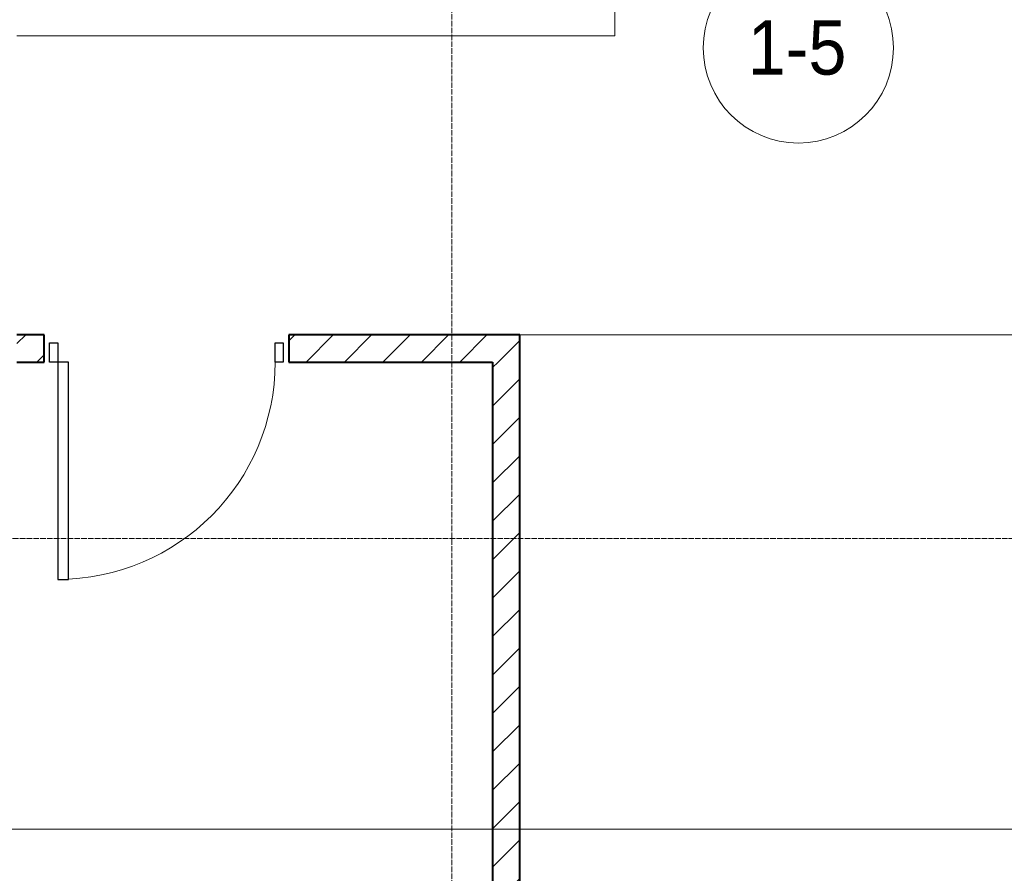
# Model space of a CAD drawing. Header units: millimetres. Extents: x 5617 to 183965, y 7718 to 172958.
# Tile 93 of 120: x 77935 to 81558, y 17568 to 20710. Entities that reach past the tile are written whole.
import ezdxf

# ---------------------------------------------------------------- set-up
doc = ezdxf.new("R2010")
doc.units = ezdxf.units.MM
doc.linetypes.add('ADSK_Линия сетки', pattern=[25, 20, -2.5, 0, -2.5])
doc.linetypes.add('Линия сетки', pattern=[25, 20, -2.5, 0, -2.5])
for name, color, linetype, lineweight in [('Двери', 7, 'Continuous', 18), ('Марки помещений', 7, 'Continuous', 20), ('Оси', 7, 'Continuous', 9), ('Перекрытия', 7, 'Continuous', 18), ('Стены', 7, 'Continuous', 18), ('Стены разрез', 7, 'Continuous', 40), ('Форма', 7, 'Continuous', 18)]:
    doc.layers.add(name, color=color, linetype=linetype, lineweight=lineweight)
doc.styles.add('Arial_3', font='arial.ttf', dxfattribs={"width": 0.9, "height": 200})
pattern_1 = [(45, (0, 0), (-70.71068, 70.71068), [])]

# ---------------------------------------------------------------- blocks, each defined once
blk = doc.blocks.new('A_DOR_Door - Вн_3_Одинарная_900x2100-3312618-МКСС_К4_L05_18_600_')
at = {"layer": 'Двери', "color": 254, "lineweight": 30, "true_color": 0xcccccc}
for p, q in [((-430, 20), (-400, 20)), ((-430, -50), (-430, 20)), ((-400, 20), (-400, -50)), ((400, -50), (400, 20)), ((400, 20), (430, 20)), ((430, 20), (430, -50)), ((-400, -50), (-430, -50)), ((-400, -50), (-400, -850)), ((-360, -50), (-400, -50)), ((-400, -50), (-400, -850)), ((-360, -850), (-360, -50)), ((430, -50), (400, -50)), ((-400, -850), (-360, -850))]:
    blk.add_line(p, q, dxfattribs=at)
at = {"layer": 'Двери', "color": 254, "lineweight": 9, "true_color": 0xe5e5e5}
blk.add_arc((-400, -50), 800, 270, 0, dxfattribs=at)
blk = doc.blocks.new('135_SLK_K4_AR_rvt-1-МКСС_К4_L05_18_600_')
at = {"layer": 'Стены разрез', "lineweight": 9, "true_color": 0xcccccc}
h = blk.add_hatch(dxfattribs=at)
h.set_pattern_fill('FP_3', color=254, style=0, pattern_type=2)
h.set_pattern_definition(pattern_1)
h.paths.add_polyline_path([(129700, 19450), (129800, 19450), (129800, 19550), (128950, 19550), (128950, 19450)])
h.paths.add_polyline_path([(128050, 19450), (128050, 19550), (127950, 19550), (127950, 19450)])
h = blk.add_hatch(dxfattribs=at)
h.set_pattern_fill('FP_3', color=254, style=0, pattern_type=2)
h.set_pattern_definition(pattern_1)
h.paths.add_polyline_path([(129800, 16100), (129800, 19450), (129700, 19450), (129700, 16100), (129717.6, 16100)])
at = {"layer": 'Перекрытия', "color": 254, "true_color": 0xcccccc}
for p, q in [((130150, 22150), (130150, 20650)), ((130150, 20650), (127950, 20650))]:
    blk.add_line(p, q, dxfattribs=at)
at = {"layer": 'Стены', "color": 254, "true_color": 0xcccccc}
for p, q in [((129800, 19550.4), (131700, 19550.4)), ((131700, 19549.6), (129800, 19549.6))]:
    blk.add_line(p, q, dxfattribs=at)
at = {"layer": 'Стены разрез', "color": 254, "true_color": 0xcccccc}
for p, q in [((128050, 19550), (127950, 19550)), ((128050, 19450), (128050, 19550)), ((129800, 19550), (128950, 19550)), ((128950, 19550), (128950, 19450)), ((129800, 19450), (129800, 19550)), ((127950, 19450), (128050, 19450)), ((128950, 19450), (129700, 19450)), ((129700, 19450), (129700, 16100)), ((129800, 16100), (129800, 19450))]:
    blk.add_line(p, q, dxfattribs=at)
at = {"layer": 'Двери', "color": 254, "lineweight": 18, "true_color": 0xcccccc}
blk.add_blockref('A_DOR_Door - Вн_3_Одинарная_900x2100-3312618-МКСС_К4_L05_18_600_', (128500, 19500), dxfattribs=at)
blk = doc.blocks.new('135_SLK_K4_AR_FCD_rvt-1-МКСС_К4_L05_18_600_')
at = {"layer": 'Форма', "color": 254, "lineweight": 9, "true_color": 0xcccccc}
blk.add_line((136800, 17730), (86047.4, 17730), dxfattribs=at)
blk = doc.blocks.new('050_Марка_Помещение - Номер-620969-МКСС_К4_L05_18_600_')
at = {"layer": 'Марки помещений'}
blk.add_circle((0, 0), 3.5, dxfattribs=at)

msp = doc.modelspace()

# ---------------------------------------------------------------- linework, layer by layer
at = {"layer": 'Оси', "linetype": 'Линия сетки'}
msp.add_line((79524.8, 12025.7), (79524.8, 33150), dxfattribs=at)
at = {"layer": 'Оси', "linetype": 'ADSK_Линия сетки'}
msp.add_line((86966.3, 18800), (26901, 18800), dxfattribs=at)

# ---------------------------------------------------------------- block references
at = {"lineweight": 5}
for name in ['135_SLK_K4_AR_FCD_rvt-1-МКСС_К4_L05_18_600_', '135_SLK_K4_AR_rvt-1-МКСС_К4_L05_18_600_']:
    msp.add_blockref(name, (-50025.2, 0), dxfattribs=at)
at = {"layer": 'Марки помещений', "xscale": 99.99999999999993, "yscale": 99.99999999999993, "zscale": 99.99999999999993}
msp.add_blockref('050_Марка_Помещение - Номер-620969-МКСС_К4_L05_18_600_', (80799.8, 20606), dxfattribs=at)

# ---------------------------------------------------------------- texts
at = {"layer": 'Марки помещений', "lineweight": 9, "insert": (80613.2, 20707.8), "char_height": 200, "width": 447.342, "attachment_point": 1, "style": 'Arial_3'}
msp.add_mtext('1-5', dxfattribs=at)

doc.saveas('drawing.dxf')
